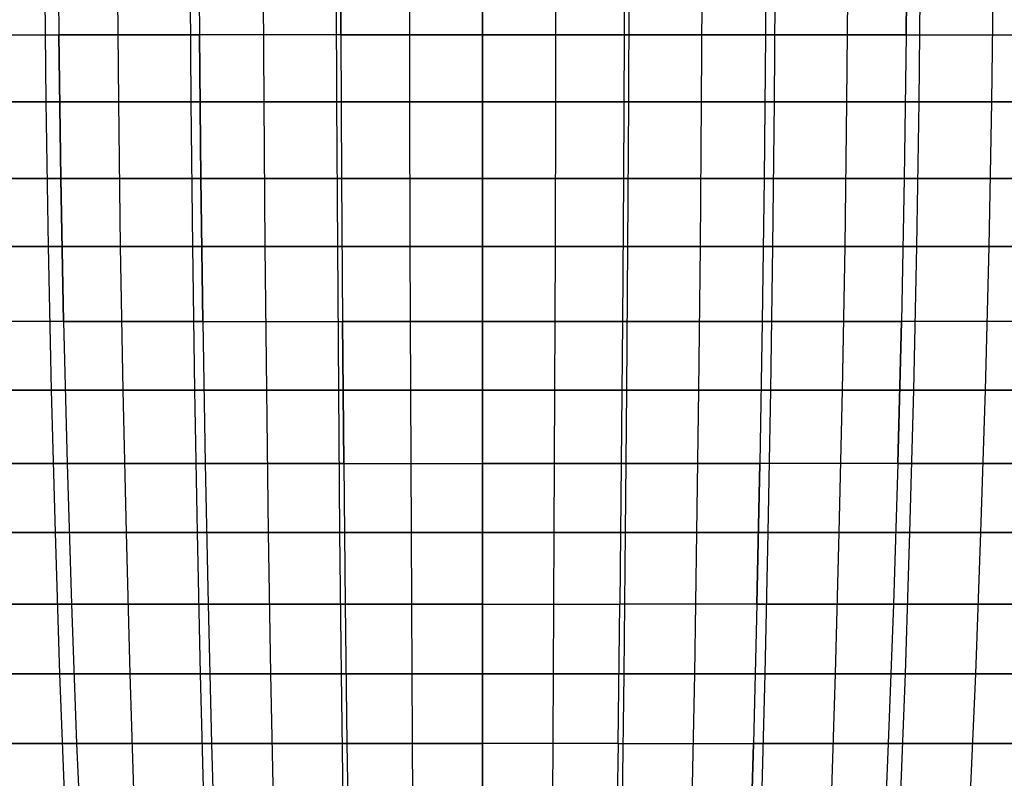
# Model space of a CAD drawing. Extents: x -125 to 125, y -143 to 0.
# Tile 106 of 241: x -8 to 9, y -101 to -88. Entities that reach past the tile are written whole.
import ezdxf

# ---------------------------------------------------------------- set-up
doc = ezdxf.new("R2010")
doc.units = 0
doc.header["$LTSCALE"] = 25.4
doc.layers.get('0').update_dxf_attribs({"linetype": 'CONTINUOUS'})

# ---------------------------------------------------------------- blocks, each defined once
blk = doc.blocks.new('NL2500026672_STL')
at = {"color": 0}
for p, q in [((-7.328, -85.494, 55.659), (-7.307, -87.984, 55.5)), ((-7.328, -85.494, 55.659), (-7.307, -87.984, 55.5)), ((-7.328, -85.494, -55.659), (-7.307, -87.984, -55.5)), ((-7.328, -85.494, -55.659), (-7.307, -87.984, -55.5)), ((-4.893, -85.494, 55.926), (-4.879, -87.984, 55.766)), ((-4.893, -85.494, -55.926), (-4.879, -87.984, -55.766)), ((-4.893, -85.494, -55.926), (-4.879, -87.984, -55.766)), ((-4.893, -85.494, 55.926), (-4.879, -87.984, 55.766)), ((-2.449, -85.494, 56.086), (-2.442, -87.984, 55.926)), ((-2.442, -87.984, -55.926), (-2.449, -85.494, -56.086)), ((-2.442, -87.984, -55.926), (-2.449, -85.494, -56.086)), ((-2.449, -85.494, 56.086), (-2.442, -87.984, 55.926)), ((0, -85.494, 56.139), (0, -87.984, 55.979)), ((0, -85.494, 56.139), (0, -87.984, 55.979)), ((0, -85.494, -56.139), (0, -87.984, -55.979)), ((0, -85.494, -56.139), (0, -87.984, -55.979)), ((2.449, -85.494, 56.086), (2.442, -87.984, 55.926)), ((2.449, -85.494, 56.086), (2.442, -87.984, 55.926)), ((2.449, -85.494, -56.086), (2.442, -87.984, -55.926)), ((2.449, -85.494, -56.086), (2.442, -87.984, -55.926)), ((4.893, -85.494, 55.926), (4.879, -87.984, 55.766)), ((4.893, -85.494, 55.926), (4.879, -87.984, 55.766)), ((4.893, -85.494, -55.926), (4.879, -87.984, -55.766)), ((4.893, -85.494, -55.926), (4.879, -87.984, -55.766)), ((7.307, -87.984, 55.5), (7.328, -85.494, 55.659)), ((7.307, -87.984, 55.5), (7.328, -85.494, 55.659)), ((7.328, -85.494, -55.659), (7.307, -87.984, -55.5)), ((7.328, -85.494, -55.659), (7.307, -87.984, -55.5)), ((-7.555, -86.636, -59.404), (-7.529, -89.141, -59.195)), ((-7.555, -86.636, -59.404), (-7.529, -89.141, -59.195)), ((-6.301, -86.636, 59.55), (-6.279, -89.141, 59.341)), ((-6.301, -86.636, 59.55), (-6.279, -89.141, 59.341)), ((-5.044, -86.636, -59.669), (-5.027, -89.141, -59.46)), ((-5.044, -86.636, -59.669), (-5.027, -89.141, -59.46)), ((-3.785, -86.636, 59.762), (-3.772, -89.141, 59.553)), ((-3.785, -86.636, 59.762), (-3.772, -89.141, 59.553)), ((-2.524, -86.636, -59.829), (-2.516, -89.141, -59.619)), ((-2.524, -86.636, -59.829), (-2.516, -89.141, -59.619)), ((-1.262, -86.636, 59.869), (-1.258, -89.141, 59.659)), ((-1.262, -86.636, 59.869), (-1.258, -89.141, 59.659)), ((0, -89.141, -59.672), (0, -86.636, -59.882)), ((0, -89.141, -59.672), (0, -86.636, -59.882)), ((1.262, -86.636, 59.869), (1.258, -89.141, 59.659)), ((1.262, -86.636, 59.869), (1.258, -89.141, 59.659)), ((2.524, -86.636, -59.829), (2.516, -89.141, -59.619)), ((2.524, -86.636, -59.829), (2.516, -89.141, -59.619)), ((3.785, -86.636, 59.762), (3.772, -89.141, 59.553)), ((3.785, -86.636, 59.762), (3.772, -89.141, 59.553)), ((5.044, -86.636, -59.669), (5.027, -89.141, -59.46)), ((5.044, -86.636, -59.669), (5.027, -89.141, -59.46)), ((6.301, -86.636, 59.55), (6.279, -89.141, 59.341)), ((6.301, -86.636, 59.55), (6.279, -89.141, 59.341)), ((7.529, -89.141, -59.195), (7.555, -86.636, -59.404)), ((7.529, -89.141, -59.195), (7.555, -86.636, -59.404)), ((8.806, -86.636, 59.231), (8.775, -89.141, 59.023)), ((8.806, -86.636, 59.231), (8.775, -89.141, 59.023)), ((-9.721, -87.984, 55.128), (-7.307, -87.984, 55.5)), ((-9.721, -87.984, 55.128), (-7.307, -87.984, 55.5)), ((-9.721, -87.984, -55.128), (-7.307, -87.984, -55.5)), ((-9.721, -87.984, -55.128), (-7.307, -87.984, -55.5)), ((-4.879, -87.984, 55.766), (-7.307, -87.984, 55.5)), ((-7.272, -90.464, 55.237), (-7.307, -87.984, 55.5)), ((-4.879, -87.984, 55.766), (-7.307, -87.984, 55.5)), ((-7.272, -90.464, 55.237), (-7.307, -87.984, 55.5)), ((-7.307, -87.984, -55.5), (-4.879, -87.984, -55.766)), ((-7.307, -87.984, -55.5), (-7.272, -90.464, -55.237)), ((-7.307, -87.984, -55.5), (-4.879, -87.984, -55.766)), ((-7.307, -87.984, -55.5), (-7.272, -90.464, -55.237)), ((-4.879, -87.984, 55.766), (-4.856, -90.464, 55.501)), ((-4.879, -87.984, 55.766), (-4.856, -90.464, 55.501)), ((-2.442, -87.984, 55.926), (-4.879, -87.984, 55.766)), ((-2.442, -87.984, -55.926), (-4.879, -87.984, -55.766)), ((-4.856, -90.464, -55.501), (-4.879, -87.984, -55.766)), ((-2.442, -87.984, -55.926), (-4.879, -87.984, -55.766)), ((-4.856, -90.464, -55.501), (-4.879, -87.984, -55.766)), ((-2.442, -87.984, 55.926), (-4.879, -87.984, 55.766)), ((0, -87.984, 55.979), (-2.442, -87.984, 55.926)), ((-2.442, -87.984, 55.926), (-2.43, -90.464, 55.66)), ((-2.442, -87.984, -55.926), (0, -87.984, -55.979)), ((-2.442, -87.984, -55.926), (-2.43, -90.464, -55.66)), ((-2.442, -87.984, -55.926), (0, -87.984, -55.979)), ((-2.442, -87.984, -55.926), (-2.43, -90.464, -55.66)), ((-2.442, -87.984, 55.926), (-2.43, -90.464, 55.66)), ((0, -87.984, 55.979), (-2.442, -87.984, 55.926)), ((2.442, -87.984, 55.926), (0, -87.984, 55.979)), ((0, -87.984, 55.979), (0, -90.464, 55.713)), ((2.442, -87.984, 55.926), (0, -87.984, 55.979)), ((0, -87.984, -55.979), (2.442, -87.984, -55.926)), ((0, -87.984, -55.979), (0, -90.464, -55.713)), ((0, -87.984, -55.979), (0, -90.464, -55.713)), ((0, -87.984, -55.979), (2.442, -87.984, -55.926)), ((0, -87.984, 55.979), (0, -90.464, 55.713)), ((2.442, -87.984, 55.926), (2.43, -90.464, 55.66)), ((2.442, -87.984, 55.926), (2.43, -90.464, 55.66)), ((2.442, -87.984, -55.926), (2.43, -90.464, -55.66)), ((2.442, -87.984, -55.926), (2.43, -90.464, -55.66)), ((4.879, -87.984, 55.766), (2.442, -87.984, 55.926)), ((4.879, -87.984, 55.766), (2.442, -87.984, 55.926)), ((2.442, -87.984, -55.926), (4.879, -87.984, -55.766)), ((2.442, -87.984, -55.926), (4.879, -87.984, -55.766)), ((4.879, -87.984, 55.766), (4.856, -90.464, 55.501)), ((4.879, -87.984, 55.766), (4.856, -90.464, 55.501)), ((4.879, -87.984, -55.766), (4.856, -90.464, -55.501)), ((4.879, -87.984, -55.766), (4.856, -90.464, -55.501)), ((7.307, -87.984, 55.5), (4.879, -87.984, 55.766)), ((7.307, -87.984, 55.5), (4.879, -87.984, 55.766)), ((4.879, -87.984, -55.766), (7.307, -87.984, -55.5)), ((4.879, -87.984, -55.766), (7.307, -87.984, -55.5)), ((7.307, -87.984, 55.5), (7.272, -90.464, 55.237)), ((7.307, -87.984, 55.5), (7.272, -90.464, 55.237)), ((7.307, -87.984, -55.5), (7.272, -90.464, -55.237)), ((7.307, -87.984, -55.5), (7.272, -90.464, -55.237)), ((7.307, -87.984, 55.5), (9.721, -87.984, 55.128)), ((7.307, -87.984, 55.5), (9.721, -87.984, 55.128)), ((7.307, -87.984, -55.5), (9.721, -87.984, -55.128)), ((7.307, -87.984, -55.5), (9.721, -87.984, -55.128)), ((-7.529, -89.141, -59.195), (-10.018, -89.141, -58.825)), ((-7.529, -89.141, -59.195), (-10.018, -89.141, -58.825)), ((-8.775, -89.141, 59.023), (-6.279, -89.141, 59.341)), ((-8.775, -89.141, 59.023), (-6.279, -89.141, 59.341)), ((-5.027, -89.141, -59.46), (-7.529, -89.141, -59.195)), ((-7.529, -89.141, -59.195), (-7.489, -91.635, -58.883)), ((-5.027, -89.141, -59.46), (-7.529, -89.141, -59.195)), ((-7.529, -89.141, -59.195), (-7.489, -91.635, -58.883)), ((-6.279, -89.141, 59.341), (-3.772, -89.141, 59.553)), ((-6.279, -89.141, 59.341), (-3.772, -89.141, 59.553)), ((-6.279, -89.141, 59.341), (-6.246, -91.635, 59.028)), ((-6.279, -89.141, 59.341), (-6.246, -91.635, 59.028)), ((-2.516, -89.141, -59.619), (-5.027, -89.141, -59.46)), ((-5.027, -89.141, -59.46), (-5, -91.635, -59.146)), ((-2.516, -89.141, -59.619), (-5.027, -89.141, -59.46)), ((-5.027, -89.141, -59.46), (-5, -91.635, -59.146)), ((-3.772, -89.141, 59.553), (-1.258, -89.141, 59.659)), ((-3.772, -89.141, 59.553), (-1.258, -89.141, 59.659)), ((-3.772, -89.141, 59.553), (-3.752, -91.635, 59.239)), ((-3.772, -89.141, 59.553), (-3.752, -91.635, 59.239)), ((-2.516, -89.141, -59.619), (-2.502, -91.635, -59.305)), ((0, -89.141, -59.672), (-2.516, -89.141, -59.619)), ((0, -89.141, -59.672), (-2.516, -89.141, -59.619)), ((-2.516, -89.141, -59.619), (-2.502, -91.635, -59.305)), ((-1.258, -89.141, 59.659), (1.258, -89.141, 59.659)), ((-1.258, -89.141, 59.659), (1.258, -89.141, 59.659)), ((-1.258, -89.141, 59.659), (-1.251, -91.635, 59.344)), ((-1.258, -89.141, 59.659), (-1.251, -91.635, 59.344)), ((2.516, -89.141, -59.619), (0, -89.141, -59.672)), ((2.516, -89.141, -59.619), (0, -89.141, -59.672)), ((0, -91.635, -59.357), (0, -89.141, -59.672)), ((0, -91.635, -59.357), (0, -89.141, -59.672)), ((1.258, -89.141, 59.659), (1.251, -91.635, 59.344)), ((1.258, -89.141, 59.659), (1.251, -91.635, 59.344)), ((1.258, -89.141, 59.659), (3.772, -89.141, 59.553)), ((1.258, -89.141, 59.659), (3.772, -89.141, 59.553)), ((2.516, -89.141, -59.619), (2.502, -91.635, -59.305)), ((2.516, -89.141, -59.619), (2.502, -91.635, -59.305)), ((5.027, -89.141, -59.46), (2.516, -89.141, -59.619)), ((5.027, -89.141, -59.46), (2.516, -89.141, -59.619)), ((3.772, -89.141, 59.553), (3.752, -91.635, 59.239)), ((3.772, -89.141, 59.553), (3.752, -91.635, 59.239)), ((3.772, -89.141, 59.553), (6.279, -89.141, 59.341)), ((3.772, -89.141, 59.553), (6.279, -89.141, 59.341)), ((5.027, -89.141, -59.46), (5, -91.635, -59.146)), ((5.027, -89.141, -59.46), (5, -91.635, -59.146)), ((7.529, -89.141, -59.195), (5.027, -89.141, -59.46)), ((7.529, -89.141, -59.195), (5.027, -89.141, -59.46)), ((6.279, -89.141, 59.341), (6.246, -91.635, 59.028)), ((6.279, -89.141, 59.341), (6.246, -91.635, 59.028)), ((6.279, -89.141, 59.341), (8.775, -89.141, 59.023)), ((6.279, -89.141, 59.341), (8.775, -89.141, 59.023)), ((7.489, -91.635, -58.883), (7.529, -89.141, -59.195)), ((7.489, -91.635, -58.883), (7.529, -89.141, -59.195)), ((10.018, -89.141, -58.825), (7.529, -89.141, -59.195)), ((10.018, -89.141, -58.825), (7.529, -89.141, -59.195)), ((8.775, -89.141, 59.023), (8.729, -91.635, 58.712)), ((8.775, -89.141, 59.023), (8.729, -91.635, 58.712)), ((8.775, -89.141, 59.023), (11.256, -89.141, 58.601)), ((8.775, -89.141, 59.023), (11.256, -89.141, 58.601)), ((-7.272, -90.464, 55.237), (-9.675, -90.464, 54.867)), ((-7.272, -90.464, 55.237), (-9.675, -90.464, 54.867)), ((-9.675, -90.464, -54.867), (-7.272, -90.464, -55.237)), ((-9.675, -90.464, -54.867), (-7.272, -90.464, -55.237)), ((-7.272, -90.464, 55.237), (-4.856, -90.464, 55.501)), ((-7.272, -90.464, 55.237), (-7.224, -92.931, 54.87)), ((-7.272, -90.464, 55.237), (-7.224, -92.931, 54.87)), ((-7.272, -90.464, 55.237), (-4.856, -90.464, 55.501)), ((-4.856, -90.464, -55.501), (-7.272, -90.464, -55.237)), ((-7.224, -92.931, -54.87), (-7.272, -90.464, -55.237)), ((-4.856, -90.464, -55.501), (-7.272, -90.464, -55.237)), ((-7.224, -92.931, -54.87), (-7.272, -90.464, -55.237)), ((-2.43, -90.464, 55.66), (-4.856, -90.464, 55.501)), ((-4.823, -92.931, 55.132), (-4.856, -90.464, 55.501)), ((-2.43, -90.464, 55.66), (-4.856, -90.464, 55.501)), ((-4.823, -92.931, 55.132), (-4.856, -90.464, 55.501)), ((-4.856, -90.464, -55.501), (-2.43, -90.464, -55.66)), ((-4.856, -90.464, -55.501), (-4.823, -92.931, -55.132)), ((-4.856, -90.464, -55.501), (-2.43, -90.464, -55.66)), ((-4.856, -90.464, -55.501), (-4.823, -92.931, -55.132)), ((-2.43, -90.464, 55.66), (-2.414, -92.931, 55.29)), ((-2.43, -90.464, 55.66), (-2.414, -92.931, 55.29)), ((0, -90.464, 55.713), (-2.43, -90.464, 55.66)), ((-2.43, -90.464, -55.66), (0, -90.464, -55.713)), ((-2.43, -90.464, -55.66), (-2.414, -92.931, -55.29)), ((-2.43, -90.464, -55.66), (-2.414, -92.931, -55.29)), ((-2.43, -90.464, -55.66), (0, -90.464, -55.713)), ((0, -90.464, 55.713), (-2.43, -90.464, 55.66)), ((2.43, -90.464, 55.66), (0, -90.464, 55.713)), ((0, -90.464, 55.713), (0, -92.931, 55.343)), ((0, -90.464, -55.713), (2.43, -90.464, -55.66)), ((0, -90.464, -55.713), (0, -92.931, -55.343)), ((0, -90.464, -55.713), (0, -92.931, -55.343)), ((0, -90.464, -55.713), (2.43, -90.464, -55.66)), ((0, -90.464, 55.713), (0, -92.931, 55.343)), ((2.43, -90.464, 55.66), (0, -90.464, 55.713)), ((2.43, -90.464, 55.66), (2.414, -92.931, 55.29)), ((2.43, -90.464, -55.66), (2.414, -92.931, -55.29)), ((2.43, -90.464, 55.66), (2.414, -92.931, 55.29)), ((2.43, -90.464, -55.66), (2.414, -92.931, -55.29)), ((4.856, -90.464, 55.501), (2.43, -90.464, 55.66)), ((4.856, -90.464, 55.501), (2.43, -90.464, 55.66)), ((2.43, -90.464, -55.66), (4.856, -90.464, -55.501)), ((2.43, -90.464, -55.66), (4.856, -90.464, -55.501)), ((4.856, -90.464, 55.501), (4.823, -92.931, 55.132)), ((4.856, -90.464, 55.501), (4.823, -92.931, 55.132)), ((4.856, -90.464, -55.501), (4.823, -92.931, -55.132)), ((4.856, -90.464, -55.501), (4.823, -92.931, -55.132)), ((7.272, -90.464, 55.237), (4.856, -90.464, 55.501)), ((7.272, -90.464, 55.237), (4.856, -90.464, 55.501)), ((4.856, -90.464, -55.501), (7.272, -90.464, -55.237)), ((4.856, -90.464, -55.501), (7.272, -90.464, -55.237)), ((7.272, -90.464, 55.237), (7.224, -92.931, 54.87)), ((7.272, -90.464, 55.237), (7.224, -92.931, 54.87)), ((7.272, -90.464, -55.237), (7.224, -92.931, -54.87)), ((7.272, -90.464, -55.237), (7.224, -92.931, -54.87)), ((9.675, -90.464, 54.867), (7.272, -90.464, 55.237)), ((9.675, -90.464, 54.867), (7.272, -90.464, 55.237)), ((7.272, -90.464, -55.237), (9.675, -90.464, -54.867)), ((7.272, -90.464, -55.237), (9.675, -90.464, -54.867)), ((-7.489, -91.635, -58.883), (-9.965, -91.635, -58.515)), ((-7.489, -91.635, -58.883), (-9.965, -91.635, -58.515)), ((-8.729, -91.635, 58.712), (-6.246, -91.635, 59.028)), ((-8.729, -91.635, 58.712), (-6.246, -91.635, 59.028)), ((-5, -91.635, -59.146), (-7.489, -91.635, -58.883)), ((-7.489, -91.635, -58.883), (-7.436, -94.113, -58.468)), ((-5, -91.635, -59.146), (-7.489, -91.635, -58.883)), ((-7.489, -91.635, -58.883), (-7.436, -94.113, -58.468)), ((-6.246, -91.635, 59.028), (-3.752, -91.635, 59.239)), ((-6.246, -91.635, 59.028), (-3.752, -91.635, 59.239)), ((-6.246, -91.635, 59.028), (-6.202, -94.113, 58.611)), ((-6.246, -91.635, 59.028), (-6.202, -94.113, 58.611)), ((-2.502, -91.635, -59.305), (-5, -91.635, -59.146)), ((-5, -91.635, -59.146), (-4.965, -94.113, -58.729)), ((-2.502, -91.635, -59.305), (-5, -91.635, -59.146)), ((-5, -91.635, -59.146), (-4.965, -94.113, -58.729)), ((-3.752, -91.635, 59.239), (-1.251, -91.635, 59.344)), ((-3.752, -91.635, 59.239), (-1.251, -91.635, 59.344)), ((-3.752, -91.635, 59.239), (-3.726, -94.113, 58.821)), ((-3.752, -91.635, 59.239), (-3.726, -94.113, 58.821)), ((-2.502, -91.635, -59.305), (-2.485, -94.113, -58.886)), ((0, -91.635, -59.357), (-2.502, -91.635, -59.305)), ((0, -91.635, -59.357), (-2.502, -91.635, -59.305)), ((-2.502, -91.635, -59.305), (-2.485, -94.113, -58.886)), ((-1.251, -91.635, 59.344), (1.251, -91.635, 59.344)), ((-1.251, -91.635, 59.344), (1.251, -91.635, 59.344)), ((-1.251, -91.635, 59.344), (-1.243, -94.113, 58.925)), ((-1.251, -91.635, 59.344), (-1.243, -94.113, 58.925)), ((2.502, -91.635, -59.305), (0, -91.635, -59.357)), ((2.502, -91.635, -59.305), (0, -91.635, -59.357)), ((0, -94.113, -58.939), (0, -91.635, -59.357)), ((0, -94.113, -58.939), (0, -91.635, -59.357)), ((1.251, -91.635, 59.344), (1.243, -94.113, 58.925)), ((1.251, -91.635, 59.344), (1.243, -94.113, 58.925)), ((1.251, -91.635, 59.344), (3.752, -91.635, 59.239)), ((1.251, -91.635, 59.344), (3.752, -91.635, 59.239)), ((2.502, -91.635, -59.305), (2.485, -94.113, -58.886)), ((2.502, -91.635, -59.305), (2.485, -94.113, -58.886)), ((5, -91.635, -59.146), (2.502, -91.635, -59.305)), ((5, -91.635, -59.146), (2.502, -91.635, -59.305)), ((3.752, -91.635, 59.239), (3.726, -94.113, 58.821)), ((3.752, -91.635, 59.239), (3.726, -94.113, 58.821)), ((3.752, -91.635, 59.239), (6.246, -91.635, 59.028)), ((3.752, -91.635, 59.239), (6.246, -91.635, 59.028)), ((5, -91.635, -59.146), (4.965, -94.113, -58.729)), ((5, -91.635, -59.146), (4.965, -94.113, -58.729)), ((7.489, -91.635, -58.883), (5, -91.635, -59.146)), ((7.489, -91.635, -58.883), (5, -91.635, -59.146)), ((6.246, -91.635, 59.028), (6.202, -94.113, 58.611)), ((6.246, -91.635, 59.028), (6.202, -94.113, 58.611)), ((6.246, -91.635, 59.028), (8.729, -91.635, 58.712)), ((6.246, -91.635, 59.028), (8.729, -91.635, 58.712)), ((7.436, -94.113, -58.468), (7.489, -91.635, -58.883)), ((7.436, -94.113, -58.468), (7.489, -91.635, -58.883)), ((9.965, -91.635, -58.515), (7.489, -91.635, -58.883)), ((9.965, -91.635, -58.515), (7.489, -91.635, -58.883)), ((8.729, -91.635, 58.712), (8.667, -94.113, 58.298)), ((8.729, -91.635, 58.712), (8.667, -94.113, 58.298)), ((8.729, -91.635, 58.712), (11.196, -91.635, 58.292)), ((8.729, -91.635, 58.712), (11.196, -91.635, 58.292)), ((-7.224, -92.931, 54.87), (-9.61, -92.931, 54.502)), ((-7.224, -92.931, 54.87), (-9.61, -92.931, 54.502)), ((-7.224, -92.931, -54.87), (-9.61, -92.931, -54.502)), ((-7.224, -92.931, -54.87), (-9.61, -92.931, -54.502)), ((-4.823, -92.931, 55.132), (-7.224, -92.931, 54.87)), ((-7.224, -92.931, 54.87), (-7.162, -95.38, 54.399)), ((-4.823, -92.931, 55.132), (-7.224, -92.931, 54.87)), ((-7.224, -92.931, 54.87), (-7.162, -95.38, 54.399)), ((-7.224, -92.931, -54.87), (-4.823, -92.931, -55.132)), ((-7.224, -92.931, -54.87), (-7.162, -95.38, -54.399)), ((-7.224, -92.931, -54.87), (-4.823, -92.931, -55.132)), ((-7.224, -92.931, -54.87), (-7.162, -95.38, -54.399)), ((-4.823, -92.931, 55.132), (-2.414, -92.931, 55.29)), ((-4.823, -92.931, 55.132), (-4.782, -95.38, 54.66)), ((-4.823, -92.931, 55.132), (-4.782, -95.38, 54.66)), ((-4.823, -92.931, 55.132), (-2.414, -92.931, 55.29)), ((-4.823, -92.931, -55.132), (-2.414, -92.931, -55.29)), ((-4.823, -92.931, -55.132), (-4.782, -95.38, -54.66)), ((-4.823, -92.931, -55.132), (-4.782, -95.38, -54.66)), ((-4.823, -92.931, -55.132), (-2.414, -92.931, -55.29)), ((0, -92.931, 55.343), (-2.414, -92.931, 55.29)), ((-2.393, -95.38, 54.817), (-2.414, -92.931, 55.29)), ((0, -92.931, 55.343), (-2.414, -92.931, 55.29)), ((-2.393, -95.38, 54.817), (-2.414, -92.931, 55.29)), ((-2.414, -92.931, -55.29), (0, -92.931, -55.343)), ((-2.414, -92.931, -55.29), (-2.393, -95.38, -54.817)), ((-2.414, -92.931, -55.29), (-2.393, -95.38, -54.817)), ((-2.414, -92.931, -55.29), (0, -92.931, -55.343)), ((0, -92.931, 55.343), (0, -95.38, 54.869)), ((0, -92.931, 55.343), (0, -95.38, 54.869)), ((2.414, -92.931, 55.29), (0, -92.931, 55.343)), ((0, -92.931, -55.343), (2.414, -92.931, -55.29)), ((0, -92.931, -55.343), (0, -95.38, -54.869)), ((2.414, -92.931, 55.29), (0, -92.931, 55.343)), ((0, -92.931, -55.343), (0, -95.38, -54.869)), ((0, -92.931, -55.343), (2.414, -92.931, -55.29)), ((2.414, -92.931, 55.29), (2.393, -95.38, 54.817)), ((2.414, -92.931, -55.29), (2.393, -95.38, -54.817)), ((2.414, -92.931, 55.29), (2.393, -95.38, 54.817)), ((2.414, -92.931, -55.29), (2.393, -95.38, -54.817)), ((4.823, -92.931, 55.132), (2.414, -92.931, 55.29)), ((2.414, -92.931, -55.29), (4.823, -92.931, -55.132)), ((4.823, -92.931, 55.132), (2.414, -92.931, 55.29)), ((2.414, -92.931, -55.29), (4.823, -92.931, -55.132)), ((4.823, -92.931, 55.132), (4.782, -95.38, 54.66)), ((4.823, -92.931, -55.132), (4.782, -95.38, -54.66)), ((4.823, -92.931, -55.132), (4.782, -95.38, -54.66)), ((4.823, -92.931, 55.132), (4.782, -95.38, 54.66)), ((7.224, -92.931, 54.87), (4.823, -92.931, 55.132)), ((7.224, -92.931, 54.87), (4.823, -92.931, 55.132)), ((4.823, -92.931, -55.132), (7.224, -92.931, -54.87)), ((4.823, -92.931, -55.132), (7.224, -92.931, -54.87)), ((7.224, -92.931, 54.87), (7.162, -95.38, 54.399)), ((7.224, -92.931, 54.87), (7.162, -95.38, 54.399)), ((7.162, -95.38, -54.399), (7.224, -92.931, -54.87)), ((7.162, -95.38, -54.399), (7.224, -92.931, -54.87)), ((9.61, -92.931, 54.502), (7.224, -92.931, 54.87)), ((9.61, -92.931, 54.502), (7.224, -92.931, 54.87)), ((9.61, -92.931, -54.502), (7.224, -92.931, -54.87)), ((9.61, -92.931, -54.502), (7.224, -92.931, -54.87)), ((-7.436, -94.113, -58.468), (-9.894, -94.113, -58.102)), ((-7.436, -94.113, -58.468), (-9.894, -94.113, -58.102)), ((-8.667, -94.113, 58.298), (-6.202, -94.113, 58.611)), ((-8.667, -94.113, 58.298), (-6.202, -94.113, 58.611)), ((-4.965, -94.113, -58.729), (-7.436, -94.113, -58.468)), ((-7.436, -94.113, -58.468), (-7.37, -96.571, -57.949)), ((-4.965, -94.113, -58.729), (-7.436, -94.113, -58.468)), ((-7.436, -94.113, -58.468), (-7.37, -96.571, -57.949)), ((-6.202, -94.113, 58.611), (-3.726, -94.113, 58.821)), ((-6.202, -94.113, 58.611), (-3.726, -94.113, 58.821)), ((-6.202, -94.113, 58.611), (-6.147, -96.571, 58.092)), ((-6.202, -94.113, 58.611), (-6.147, -96.571, 58.092)), ((-2.485, -94.113, -58.886), (-4.965, -94.113, -58.729)), ((-4.965, -94.113, -58.729), (-4.921, -96.571, -58.209)), ((-2.485, -94.113, -58.886), (-4.965, -94.113, -58.729)), ((-4.965, -94.113, -58.729), (-4.921, -96.571, -58.209)), ((-3.726, -94.113, 58.821), (-1.243, -94.113, 58.925)), ((-3.726, -94.113, 58.821), (-1.243, -94.113, 58.925)), ((-3.726, -94.113, 58.821), (-3.693, -96.571, 58.299)), ((-3.726, -94.113, 58.821), (-3.693, -96.571, 58.299)), ((-2.485, -94.113, -58.886), (-2.463, -96.571, -58.364)), ((0, -94.113, -58.939), (-2.485, -94.113, -58.886)), ((0, -94.113, -58.939), (-2.485, -94.113, -58.886)), ((-2.485, -94.113, -58.886), (-2.463, -96.571, -58.364)), ((-1.243, -94.113, 58.925), (1.243, -94.113, 58.925)), ((-1.243, -94.113, 58.925), (1.243, -94.113, 58.925)), ((-1.243, -94.113, 58.925), (-1.232, -96.571, 58.403)), ((-1.243, -94.113, 58.925), (-1.232, -96.571, 58.403)), ((2.485, -94.113, -58.886), (0, -94.113, -58.939)), ((2.485, -94.113, -58.886), (0, -94.113, -58.939)), ((0, -96.571, -58.416), (0, -94.113, -58.939)), ((0, -96.571, -58.416), (0, -94.113, -58.939)), ((1.243, -94.113, 58.925), (1.232, -96.571, 58.403)), ((1.243, -94.113, 58.925), (1.232, -96.571, 58.403)), ((1.243, -94.113, 58.925), (3.726, -94.113, 58.821)), ((1.243, -94.113, 58.925), (3.726, -94.113, 58.821)), ((2.485, -94.113, -58.886), (2.463, -96.571, -58.364)), ((2.485, -94.113, -58.886), (2.463, -96.571, -58.364)), ((4.965, -94.113, -58.729), (2.485, -94.113, -58.886)), ((4.965, -94.113, -58.729), (2.485, -94.113, -58.886)), ((3.726, -94.113, 58.821), (3.693, -96.571, 58.299)), ((3.726, -94.113, 58.821), (3.693, -96.571, 58.299)), ((3.726, -94.113, 58.821), (6.202, -94.113, 58.611)), ((3.726, -94.113, 58.821), (6.202, -94.113, 58.611)), ((4.965, -94.113, -58.729), (4.921, -96.571, -58.209)), ((4.965, -94.113, -58.729), (4.921, -96.571, -58.209)), ((7.436, -94.113, -58.468), (4.965, -94.113, -58.729)), ((7.436, -94.113, -58.468), (4.965, -94.113, -58.729)), ((6.202, -94.113, 58.611), (6.147, -96.571, 58.092)), ((6.202, -94.113, 58.611), (6.147, -96.571, 58.092)), ((6.202, -94.113, 58.611), (8.667, -94.113, 58.298)), ((6.202, -94.113, 58.611), (8.667, -94.113, 58.298)), ((7.37, -96.571, -57.949), (7.436, -94.113, -58.468)), ((7.37, -96.571, -57.949), (7.436, -94.113, -58.468)), ((9.894, -94.113, -58.102), (7.436, -94.113, -58.468)), ((9.894, -94.113, -58.102), (7.436, -94.113, -58.468)), ((8.667, -94.113, 58.298), (8.59, -96.571, 57.781)), ((8.667, -94.113, 58.298), (8.59, -96.571, 57.781)), ((8.667, -94.113, 58.298), (11.117, -94.113, 57.881)), ((8.667, -94.113, 58.298), (11.117, -94.113, 57.881)), ((-7.162, -95.38, 54.399), (-9.528, -95.38, 54.035)), ((-7.162, -95.38, 54.399), (-9.528, -95.38, 54.035)), ((-9.528, -95.38, -54.035), (-7.162, -95.38, -54.399)), ((-9.528, -95.38, -54.035), (-7.162, -95.38, -54.399)), ((-4.782, -95.38, 54.66), (-7.162, -95.38, 54.399)), ((-7.162, -95.38, 54.399), (-7.086, -97.807, 53.827)), ((-4.782, -95.38, 54.66), (-7.162, -95.38, 54.399)), ((-7.162, -95.38, 54.399), (-7.086, -97.807, 53.827)), ((-7.162, -95.38, -54.399), (-4.782, -95.38, -54.66)), ((-7.162, -95.38, -54.399), (-7.086, -97.807, -53.827)), ((-7.162, -95.38, -54.399), (-7.086, -97.807, -53.827)), ((-7.162, -95.38, -54.399), (-4.782, -95.38, -54.66)), ((-2.393, -95.38, 54.817), (-4.782, -95.38, 54.66)), ((-4.782, -95.38, 54.66), (-4.732, -97.807, 54.085)), ((-2.393, -95.38, 54.817), (-4.782, -95.38, 54.66)), ((-4.782, -95.38, 54.66), (-4.732, -97.807, 54.085)), ((-4.782, -95.38, -54.66), (-2.393, -95.38, -54.817)), ((-4.782, -95.38, -54.66), (-4.732, -97.807, -54.085)), ((-4.782, -95.38, -54.66), (-4.732, -97.807, -54.085)), ((-4.782, -95.38, -54.66), (-2.393, -95.38, -54.817)), ((-2.393, -95.38, 54.817), (0, -95.38, 54.869)), ((-2.393, -95.38, 54.817), (-2.368, -97.807, 54.24)), ((-2.393, -95.38, 54.817), (-2.368, -97.807, 54.24)), ((-2.393, -95.38, 54.817), (0, -95.38, 54.869)), ((-2.393, -95.38, -54.817), (0, -95.38, -54.869)), ((-2.393, -95.38, -54.817), (-2.368, -97.807, -54.24)), ((-2.393, -95.38, -54.817), (-2.368, -97.807, -54.24)), ((-2.393, -95.38, -54.817), (0, -95.38, -54.869)), ((2.393, -95.38, 54.817), (0, -95.38, 54.869)), ((0, -97.807, 54.292), (0, -95.38, 54.869)), ((2.393, -95.38, 54.817), (0, -95.38, 54.869)), ((0, -97.807, 54.292), (0, -95.38, 54.869)), ((0, -95.38, -54.869), (2.393, -95.38, -54.817)), ((0, -95.38, -54.869), (0, -97.807, -54.292)), ((0, -95.38, -54.869), (2.393, -95.38, -54.817)), ((0, -95.38, -54.869), (0, -97.807, -54.292)), ((2.393, -95.38, 54.817), (2.368, -97.807, 54.24)), ((2.393, -95.38, 54.817), (2.368, -97.807, 54.24)), ((2.393, -95.38, -54.817), (2.368, -97.807, -54.24)), ((2.393, -95.38, -54.817), (2.368, -97.807, -54.24)), ((4.782, -95.38, 54.66), (2.393, -95.38, 54.817)), ((2.393, -95.38, -54.817), (4.782, -95.38, -54.66)), ((2.393, -95.38, -54.817), (4.782, -95.38, -54.66)), ((4.782, -95.38, 54.66), (2.393, -95.38, 54.817)), ((4.782, -95.38, 54.66), (4.732, -97.807, 54.085)), ((4.732, -97.807, -54.085), (4.782, -95.38, -54.66)), ((4.732, -97.807, -54.085), (4.782, -95.38, -54.66)), ((4.782, -95.38, 54.66), (4.732, -97.807, 54.085)), ((7.162, -95.38, 54.399), (4.782, -95.38, 54.66)), ((7.162, -95.38, -54.399), (4.782, -95.38, -54.66)), ((7.162, -95.38, -54.399), (4.782, -95.38, -54.66)), ((7.162, -95.38, 54.399), (4.782, -95.38, 54.66)), ((7.162, -95.38, 54.399), (7.086, -97.807, 53.827)), ((7.162, -95.38, -54.399), (7.086, -97.807, -53.827)), ((7.162, -95.38, -54.399), (7.086, -97.807, -53.827)), ((7.162, -95.38, 54.399), (7.086, -97.807, 53.827)), ((9.528, -95.38, 54.035), (7.162, -95.38, 54.399)), ((9.528, -95.38, 54.035), (7.162, -95.38, 54.399)), ((7.162, -95.38, -54.399), (9.528, -95.38, -54.035)), ((7.162, -95.38, -54.399), (9.528, -95.38, -54.035)), ((-7.37, -96.571, -57.949), (-9.807, -96.571, -57.587)), ((-7.37, -96.571, -57.949), (-9.807, -96.571, -57.587)), ((-8.59, -96.571, 57.781), (-6.147, -96.571, 58.092)), ((-8.59, -96.571, 57.781), (-6.147, -96.571, 58.092)), ((-4.921, -96.571, -58.209), (-7.37, -96.571, -57.949)), ((-7.37, -96.571, -57.949), (-7.292, -99.006, -57.33)), ((-4.921, -96.571, -58.209), (-7.37, -96.571, -57.949)), ((-7.37, -96.571, -57.949), (-7.292, -99.006, -57.33)), ((-6.147, -96.571, 58.092), (-3.693, -96.571, 58.299)), ((-6.147, -96.571, 58.092), (-3.693, -96.571, 58.299)), ((-6.147, -96.571, 58.092), (-6.081, -99.006, 57.471)), ((-6.147, -96.571, 58.092), (-6.081, -99.006, 57.471)), ((-2.463, -96.571, -58.364), (-4.921, -96.571, -58.209)), ((-4.921, -96.571, -58.209), (-4.868, -99.006, -57.586)), ((-2.463, -96.571, -58.364), (-4.921, -96.571, -58.209)), ((-4.921, -96.571, -58.209), (-4.868, -99.006, -57.586)), ((-3.693, -96.571, 58.299), (-1.232, -96.571, 58.403)), ((-3.693, -96.571, 58.299), (-1.232, -96.571, 58.403)), ((-3.693, -96.571, 58.299), (-3.653, -99.006, 57.676)), ((-3.693, -96.571, 58.299), (-3.653, -99.006, 57.676)), ((-2.463, -96.571, -58.364), (-2.436, -99.006, -57.74)), ((0, -96.571, -58.416), (-2.463, -96.571, -58.364)), ((0, -96.571, -58.416), (-2.463, -96.571, -58.364)), ((-2.463, -96.571, -58.364), (-2.436, -99.006, -57.74)), ((-1.232, -96.571, 58.403), (1.232, -96.571, 58.403)), ((-1.232, -96.571, 58.403), (1.232, -96.571, 58.403)), ((-1.232, -96.571, 58.403), (-1.218, -99.006, 57.779)), ((-1.232, -96.571, 58.403), (-1.218, -99.006, 57.779)), ((2.463, -96.571, -58.364), (0, -96.571, -58.416)), ((2.463, -96.571, -58.364), (0, -96.571, -58.416)), ((0, -99.006, -57.792), (0, -96.571, -58.416)), ((0, -99.006, -57.792), (0, -96.571, -58.416)), ((1.232, -96.571, 58.403), (1.218, -99.006, 57.779)), ((1.232, -96.571, 58.403), (1.218, -99.006, 57.779)), ((1.232, -96.571, 58.403), (3.693, -96.571, 58.299)), ((1.232, -96.571, 58.403), (3.693, -96.571, 58.299)), ((2.463, -96.571, -58.364), (2.436, -99.006, -57.74)), ((2.463, -96.571, -58.364), (2.436, -99.006, -57.74)), ((4.921, -96.571, -58.209), (2.463, -96.571, -58.364)), ((4.921, -96.571, -58.209), (2.463, -96.571, -58.364)), ((3.693, -96.571, 58.299), (3.653, -99.006, 57.676)), ((3.693, -96.571, 58.299), (3.653, -99.006, 57.676)), ((3.693, -96.571, 58.299), (6.147, -96.571, 58.092)), ((3.693, -96.571, 58.299), (6.147, -96.571, 58.092)), ((4.921, -96.571, -58.209), (4.868, -99.006, -57.586)), ((4.921, -96.571, -58.209), (4.868, -99.006, -57.586)), ((7.37, -96.571, -57.949), (4.921, -96.571, -58.209)), ((7.37, -96.571, -57.949), (4.921, -96.571, -58.209)), ((6.147, -96.571, 58.092), (6.081, -99.006, 57.471)), ((6.147, -96.571, 58.092), (6.081, -99.006, 57.471)), ((6.147, -96.571, 58.092), (8.59, -96.571, 57.781)), ((6.147, -96.571, 58.092), (8.59, -96.571, 57.781)), ((7.292, -99.006, -57.33), (7.37, -96.571, -57.949)), ((7.292, -99.006, -57.33), (7.37, -96.571, -57.949)), ((9.807, -96.571, -57.587), (7.37, -96.571, -57.949)), ((9.807, -96.571, -57.587), (7.37, -96.571, -57.949)), ((8.59, -96.571, 57.781), (8.499, -99.006, 57.163)), ((8.59, -96.571, 57.781), (8.499, -99.006, 57.163)), ((8.59, -96.571, 57.781), (11.019, -96.571, 57.368)), ((8.59, -96.571, 57.781), (11.019, -96.571, 57.368)), ((-7.086, -97.807, 53.827), (-9.428, -97.807, 53.467)), ((-9.428, -97.807, -53.467), (-7.086, -97.807, -53.827)), ((-9.428, -97.807, -53.467), (-7.086, -97.807, -53.827)), ((-7.086, -97.807, 53.827), (-9.428, -97.807, 53.467)), ((-4.732, -97.807, 54.085), (-7.086, -97.807, 53.827)), ((-7.086, -97.807, 53.827), (-6.998, -100.208, 53.154)), ((-4.732, -97.807, 54.085), (-7.086, -97.807, 53.827)), ((-7.086, -97.807, -53.827), (-4.732, -97.807, -54.085)), ((-7.086, -97.807, -53.827), (-6.998, -100.208, -53.154)), ((-7.086, -97.807, -53.827), (-6.998, -100.208, -53.154)), ((-7.086, -97.807, -53.827), (-4.732, -97.807, -54.085)), ((-7.086, -97.807, 53.827), (-6.998, -100.208, 53.154)), ((-2.368, -97.807, 54.24), (-4.732, -97.807, 54.085)), ((-4.732, -97.807, 54.085), (-4.673, -100.208, 53.408)), ((-2.368, -97.807, 54.24), (-4.732, -97.807, 54.085)), ((-4.732, -97.807, 54.085), (-4.673, -100.208, 53.408)), ((-4.732, -97.807, -54.085), (-2.368, -97.807, -54.24)), ((-4.732, -97.807, -54.085), (-4.673, -100.208, -53.408)), ((-4.732, -97.807, -54.085), (-4.673, -100.208, -53.408)), ((-4.732, -97.807, -54.085), (-2.368, -97.807, -54.24)), ((0, -97.807, 54.292), (-2.368, -97.807, 54.24)), ((-2.368, -97.807, 54.24), (-2.339, -100.208, 53.561)), ((0, -97.807, 54.292), (-2.368, -97.807, 54.24)), ((-2.368, -97.807, 54.24), (-2.339, -100.208, 53.561)), ((-2.368, -97.807, -54.24), (0, -97.807, -54.292)), ((-2.368, -97.807, -54.24), (-2.339, -100.208, -53.561)), ((-2.368, -97.807, -54.24), (0, -97.807, -54.292)), ((-2.368, -97.807, -54.24), (-2.339, -100.208, -53.561)), ((0, -97.807, 54.292), (2.368, -97.807, 54.24)), ((0, -97.807, 54.292), (0, -100.208, 53.612)), ((0, -97.807, 54.292), (0, -100.208, 53.612)), ((0, -97.807, 54.292), (2.368, -97.807, 54.24)), ((0, -97.807, -54.292), (2.368, -97.807, -54.24)), ((0, -97.807, -54.292), (0, -100.208, -53.612)), ((0, -97.807, -54.292), (2.368, -97.807, -54.24)), ((0, -97.807, -54.292), (0, -100.208, -53.612)), ((2.339, -100.208, 53.561), (2.368, -97.807, 54.24)), ((2.339, -100.208, 53.561), (2.368, -97.807, 54.24)), ((2.339, -100.208, -53.561), (2.368, -97.807, -54.24)), ((2.339, -100.208, -53.561), (2.368, -97.807, -54.24)), ((4.732, -97.807, 54.085), (2.368, -97.807, 54.24)), ((4.732, -97.807, 54.085), (2.368, -97.807, 54.24)), ((4.732, -97.807, -54.085), (2.368, -97.807, -54.24)), ((4.732, -97.807, -54.085), (2.368, -97.807, -54.24)), ((4.732, -97.807, 54.085), (4.673, -100.208, 53.408)), ((4.732, -97.807, 54.085), (4.673, -100.208, 53.408)), ((4.732, -97.807, -54.085), (4.673, -100.208, -53.408)), ((4.732, -97.807, -54.085), (4.673, -100.208, -53.408)), ((7.086, -97.807, 53.827), (4.732, -97.807, 54.085)), ((4.732, -97.807, -54.085), (7.086, -97.807, -53.827)), ((4.732, -97.807, -54.085), (7.086, -97.807, -53.827)), ((7.086, -97.807, 53.827), (4.732, -97.807, 54.085)), ((7.086, -97.807, 53.827), (6.998, -100.208, 53.154)), ((7.086, -97.807, -53.827), (6.998, -100.208, -53.154)), ((7.086, -97.807, -53.827), (6.998, -100.208, -53.154)), ((7.086, -97.807, 53.827), (6.998, -100.208, 53.154)), ((9.428, -97.807, 53.467), (7.086, -97.807, 53.827)), ((7.086, -97.807, -53.827), (9.428, -97.807, -53.467)), ((7.086, -97.807, -53.827), (9.428, -97.807, -53.467)), ((9.428, -97.807, 53.467), (7.086, -97.807, 53.827)), ((-7.292, -99.006, -57.33), (-9.702, -99.006, -56.971)), ((-7.292, -99.006, -57.33), (-9.702, -99.006, -56.971)), ((-8.499, -99.006, 57.163), (-6.081, -99.006, 57.471)), ((-8.499, -99.006, 57.163), (-6.081, -99.006, 57.471)), ((-4.868, -99.006, -57.586), (-7.292, -99.006, -57.33)), ((-7.292, -99.006, -57.33), (-7.2, -101.412, -56.609)), ((-4.868, -99.006, -57.586), (-7.292, -99.006, -57.33)), ((-7.292, -99.006, -57.33), (-7.2, -101.412, -56.609)), ((-6.081, -99.006, 57.471), (-3.653, -99.006, 57.676)), ((-6.081, -99.006, 57.471), (-3.653, -99.006, 57.676)), ((-6.081, -99.006, 57.471), (-6.005, -101.412, 56.749)), ((-6.081, -99.006, 57.471), (-6.005, -101.412, 56.749)), ((-2.436, -99.006, -57.74), (-4.868, -99.006, -57.586)), ((-4.868, -99.006, -57.586), (-4.807, -101.412, -56.863)), ((-2.436, -99.006, -57.74), (-4.868, -99.006, -57.586)), ((-4.868, -99.006, -57.586), (-4.807, -101.412, -56.863)), ((-3.653, -99.006, 57.676), (-1.218, -99.006, 57.779)), ((-3.653, -99.006, 57.676), (-1.218, -99.006, 57.779)), ((-3.653, -99.006, 57.676), (-3.607, -101.412, 56.951)), ((-3.653, -99.006, 57.676), (-3.607, -101.412, 56.951)), ((-2.436, -99.006, -57.74), (-2.406, -101.412, -57.015)), ((0, -99.006, -57.792), (-2.436, -99.006, -57.74)), ((0, -99.006, -57.792), (-2.436, -99.006, -57.74)), ((-2.436, -99.006, -57.74), (-2.406, -101.412, -57.015)), ((-1.218, -99.006, 57.779), (1.218, -99.006, 57.779)), ((-1.218, -99.006, 57.779), (1.218, -99.006, 57.779)), ((-1.218, -99.006, 57.779), (-1.203, -101.412, 57.053)), ((-1.218, -99.006, 57.779), (-1.203, -101.412, 57.053)), ((2.436, -99.006, -57.74), (0, -99.006, -57.792)), ((2.436, -99.006, -57.74), (0, -99.006, -57.792)), ((0, -101.412, -57.065), (0, -99.006, -57.792)), ((0, -101.412, -57.065), (0, -99.006, -57.792)), ((1.218, -99.006, 57.779), (1.203, -101.412, 57.053)), ((1.218, -99.006, 57.779), (1.203, -101.412, 57.053)), ((1.218, -99.006, 57.779), (3.653, -99.006, 57.676)), ((1.218, -99.006, 57.779), (3.653, -99.006, 57.676)), ((2.436, -99.006, -57.74), (2.406, -101.412, -57.015)), ((2.436, -99.006, -57.74), (2.406, -101.412, -57.015)), ((4.868, -99.006, -57.586), (2.436, -99.006, -57.74)), ((4.868, -99.006, -57.586), (2.436, -99.006, -57.74)), ((3.653, -99.006, 57.676), (3.607, -101.412, 56.951)), ((3.653, -99.006, 57.676), (3.607, -101.412, 56.951)), ((3.653, -99.006, 57.676), (6.081, -99.006, 57.471)), ((3.653, -99.006, 57.676), (6.081, -99.006, 57.471)), ((4.868, -99.006, -57.586), (4.807, -101.412, -56.863)), ((4.868, -99.006, -57.586), (4.807, -101.412, -56.863)), ((7.292, -99.006, -57.33), (4.868, -99.006, -57.586)), ((7.292, -99.006, -57.33), (4.868, -99.006, -57.586)), ((6.081, -99.006, 57.471), (6.005, -101.412, 56.749)), ((6.081, -99.006, 57.471), (6.005, -101.412, 56.749)), ((6.081, -99.006, 57.471), (8.499, -99.006, 57.163)), ((6.081, -99.006, 57.471), (8.499, -99.006, 57.163)), ((7.2, -101.412, -56.609), (7.292, -99.006, -57.33)), ((7.2, -101.412, -56.609), (7.292, -99.006, -57.33)), ((9.702, -99.006, -56.971), (7.292, -99.006, -57.33)), ((9.702, -99.006, -56.971), (7.292, -99.006, -57.33)), ((8.499, -99.006, 57.163), (8.392, -101.412, 56.445)), ((8.499, -99.006, 57.163), (8.392, -101.412, 56.445)), ((8.499, -99.006, 57.163), (10.901, -99.006, 56.754)), ((8.499, -99.006, 57.163), (10.901, -99.006, 56.754)), ((-6.998, -100.208, 53.154), (-9.31, -100.208, 52.798)), ((-9.31, -100.208, -52.798), (-6.998, -100.208, -53.154)), ((-9.31, -100.208, -52.798), (-6.998, -100.208, -53.154)), ((-6.998, -100.208, 53.154), (-9.31, -100.208, 52.798)), ((-4.673, -100.208, 53.408), (-6.998, -100.208, 53.154)), ((-6.998, -100.208, 53.154), (-6.896, -102.577, 52.38)), ((-6.998, -100.208, -53.154), (-4.673, -100.208, -53.408)), ((-6.998, -100.208, -53.154), (-6.896, -102.577, -52.38)), ((-6.998, -100.208, 53.154), (-6.896, -102.577, 52.38)), ((-4.673, -100.208, 53.408), (-6.998, -100.208, 53.154)), ((-6.998, -100.208, -53.154), (-6.896, -102.577, -52.38)), ((-6.998, -100.208, -53.154), (-4.673, -100.208, -53.408)), ((-2.339, -100.208, 53.561), (-4.673, -100.208, 53.408)), ((-4.673, -100.208, 53.408), (-4.605, -102.577, 52.631)), ((-2.339, -100.208, 53.561), (-4.673, -100.208, 53.408)), ((-4.673, -100.208, -53.408), (-2.339, -100.208, -53.561)), ((-4.673, -100.208, -53.408), (-4.605, -102.577, -52.631)), ((-4.673, -100.208, 53.408), (-4.605, -102.577, 52.631)), ((-4.673, -100.208, -53.408), (-2.339, -100.208, -53.561)), ((-4.673, -100.208, -53.408), (-4.605, -102.577, -52.631)), ((0, -100.208, 53.612), (-2.339, -100.208, 53.561)), ((-2.339, -100.208, 53.561), (-2.304, -102.577, 52.782)), ((0, -100.208, 53.612), (-2.339, -100.208, 53.561)), ((-2.339, -100.208, 53.561), (-2.304, -102.577, 52.782)), ((-2.339, -100.208, -53.561), (0, -100.208, -53.612)), ((-2.339, -100.208, -53.561), (-2.304, -102.577, -52.782)), ((-2.339, -100.208, -53.561), (0, -100.208, -53.612)), ((-2.339, -100.208, -53.561), (-2.304, -102.577, -52.782)), ((2.339, -100.208, 53.561), (0, -100.208, 53.612)), ((0, -100.208, 53.612), (0, -102.577, 52.832)), ((2.339, -100.208, 53.561), (0, -100.208, 53.612)), ((0, -100.208, 53.612), (0, -102.577, 52.832)), ((2.339, -100.208, -53.561), (0, -100.208, -53.612)), ((0, -102.577, -52.832), (0, -100.208, -53.612)), ((2.339, -100.208, -53.561), (0, -100.208, -53.612)), ((0, -102.577, -52.832), (0, -100.208, -53.612)), ((2.339, -100.208, 53.561), (2.304, -102.577, 52.782)), ((2.339, -100.208, 53.561), (2.304, -102.577, 52.782)), ((2.339, -100.208, -53.561), (2.304, -102.577, -52.782)), ((2.339, -100.208, -53.561), (2.304, -102.577, -52.782)), ((2.339, -100.208, 53.561), (4.673, -100.208, 53.408)), ((2.339, -100.208, 53.561), (4.673, -100.208, 53.408)), ((2.339, -100.208, -53.561), (4.673, -100.208, -53.408)), ((2.339, -100.208, -53.561), (4.673, -100.208, -53.408)), ((4.605, -102.577, 52.631), (4.673, -100.208, 53.408)), ((4.605, -102.577, 52.631), (4.673, -100.208, 53.408)), ((4.673, -100.208, -53.408), (4.605, -102.577, -52.631)), ((4.673, -100.208, -53.408), (4.605, -102.577, -52.631)), ((6.998, -100.208, 53.154), (4.673, -100.208, 53.408)), ((6.998, -100.208, 53.154), (4.673, -100.208, 53.408)), ((4.673, -100.208, -53.408), (6.998, -100.208, -53.154)), ((4.673, -100.208, -53.408), (6.998, -100.208, -53.154)), ((6.998, -100.208, 53.154), (6.896, -102.577, 52.38)), ((6.998, -100.208, 53.154), (6.896, -102.577, 52.38)), ((6.998, -100.208, -53.154), (6.896, -102.577, -52.38)), ((6.998, -100.208, -53.154), (6.896, -102.577, -52.38)), ((9.31, -100.208, 52.798), (6.998, -100.208, 53.154)), ((6.998, -100.208, -53.154), (9.31, -100.208, -52.798)), ((6.998, -100.208, -53.154), (9.31, -100.208, -52.798)), ((9.31, -100.208, 52.798), (6.998, -100.208, 53.154))]:
    blk.add_line(p, q, dxfattribs=at)

msp = doc.modelspace()

# ---------------------------------------------------------------- block references
at = {"color": 253}
msp.add_blockref('NL2500026672_STL', (0, 0), dxfattribs=at)

doc.saveas('drawing.dxf')
